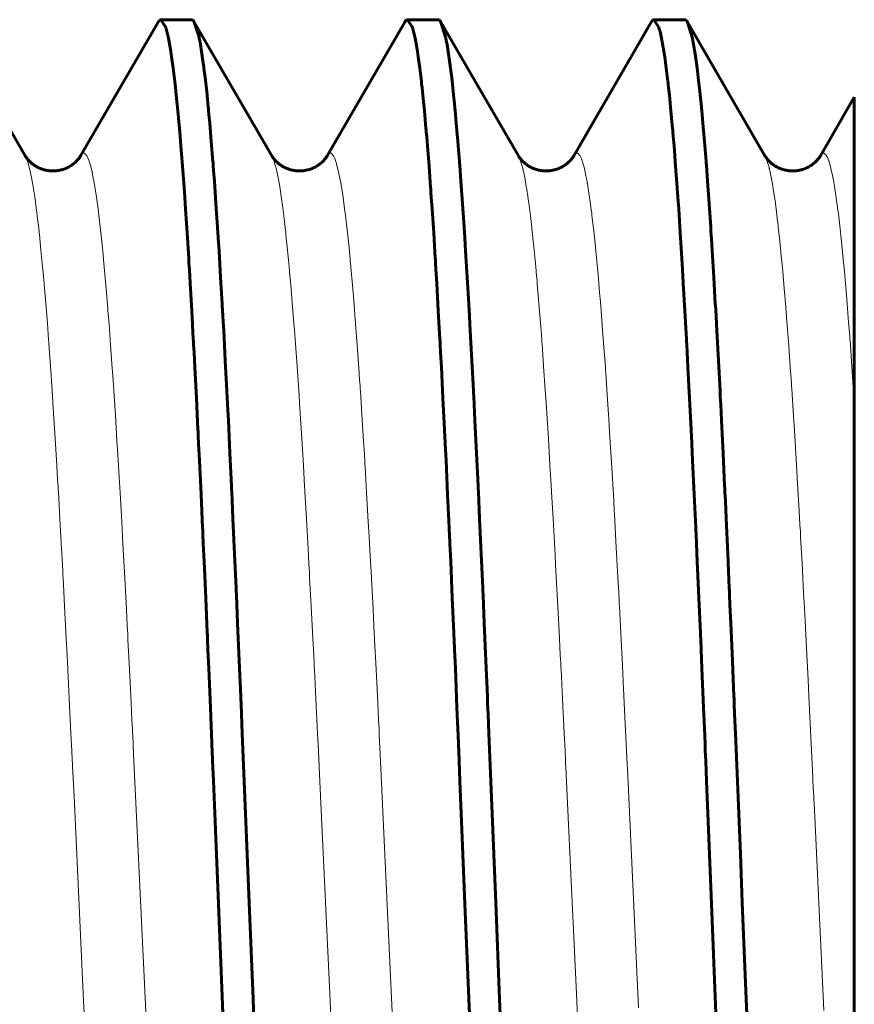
# Model space of a CAD drawing. Header units: millimetres. Extents: x 0 to 297, y 0 to 420.
# Tile 22 of 24: x 262.33 to 264.02, y 193.53 to 195.53. Entities that reach past the tile are written whole.
import ezdxf

# ---------------------------------------------------------------- set-up
doc = ezdxf.new("R2010")
doc.units = ezdxf.units.MM
doc.linetypes.add('K5LT_BASIC', pattern=[0])
doc.linetypes.add('K5LT_THIN', pattern=[0])
doc.layers.add('Системный слой', color=7, linetype='Continuous')

# ---------------------------------------------------------------- blocks, each defined once
blk = doc.blocks.new('U25')
at = {"layer": 'Системный слой', "color": 150, "linetype": 'K5LT_BASIC', "lineweight": 60, "true_color": 0x0080ff}
for p, q in [((262.6074, 195.5251), (262.6092, 195.5277)), ((262.6092, 195.5277), (262.6101, 195.5287)), ((262.6101, 195.5287), (262.6102, 195.5287)), ((262.6102, 195.5287), (262.6103, 195.5288)), ((262.6103, 195.5288), (262.6106, 195.529)), ((262.6106, 195.529), (262.6111, 195.5293)), ((262.6111, 195.5293), (262.6122, 195.5297)), ((262.6122, 195.5297), (262.6128, 195.5298)), ((262.6128, 195.5298), (262.6223, 195.5156)), ((262.6223, 195.5156), (262.6225, 195.515)), ((263.1074, 195.5251), (263.1092, 195.5277)), ((263.1092, 195.5277), (263.1101, 195.5287)), ((263.1101, 195.5287), (263.1102, 195.5287)), ((263.1102, 195.5287), (263.1103, 195.5288)), ((263.1103, 195.5288), (263.1106, 195.529)), ((263.1106, 195.529), (263.1111, 195.5293)), ((263.1111, 195.5293), (263.1122, 195.5297)), ((263.1122, 195.5297), (263.1128, 195.5298)), ((263.1128, 195.5298), (263.1223, 195.5156)), ((263.1223, 195.5156), (263.1225, 195.515)), ((263.6074, 195.5251), (263.6092, 195.5277)), ((263.6092, 195.5277), (263.6101, 195.5287)), ((263.6101, 195.5287), (263.6102, 195.5287)), ((263.6102, 195.5287), (263.6103, 195.5288)), ((263.6103, 195.5288), (263.6106, 195.529)), ((263.6106, 195.529), (263.6111, 195.5293)), ((263.6111, 195.5293), (263.6122, 195.5297)), ((263.6122, 195.5297), (263.6128, 195.5298)), ((263.6128, 195.5298), (263.6223, 195.5156)), ((263.6223, 195.5156), (263.6225, 195.515)), ((262.6225, 195.515), (262.6229, 195.5138)), ((262.6229, 195.5138), (262.6237, 195.5112)), ((262.6237, 195.5112), (262.6252, 195.5056)), ((262.6252, 195.5056), (262.6283, 195.492)), ((263.1225, 195.515), (263.1229, 195.5138)), ((263.1229, 195.5138), (263.1237, 195.5112)), ((263.1237, 195.5112), (263.1252, 195.5056)), ((263.1252, 195.5056), (263.1283, 195.492)), ((263.6225, 195.515), (263.6229, 195.5138)), ((263.6229, 195.5138), (263.6237, 195.5112)), ((263.6237, 195.5112), (263.6252, 195.5056)), ((263.6252, 195.5056), (263.6283, 195.492)), ((262.6283, 195.492), (262.6318, 195.4736)), ((263.1283, 195.492), (263.1318, 195.4736)), ((263.6283, 195.492), (263.6318, 195.4736)), ((262.6318, 195.4736), (262.632, 195.4724)), ((262.632, 195.4724), (262.6324, 195.47)), ((262.6324, 195.47), (262.6331, 195.465)), ((262.6331, 195.465), (262.6347, 195.4545)), ((263.1318, 195.4736), (263.132, 195.4724)), ((263.132, 195.4724), (263.1324, 195.47)), ((263.1324, 195.47), (263.1331, 195.465)), ((263.1331, 195.465), (263.1347, 195.4545)), ((263.6318, 195.4736), (263.632, 195.4724)), ((263.632, 195.4724), (263.6324, 195.47)), ((263.6324, 195.47), (263.6331, 195.465)), ((263.6331, 195.465), (263.6347, 195.4545)), ((262.6347, 195.4545), (262.6379, 195.4312)), ((263.1347, 195.4545), (263.1379, 195.4312)), ((263.6347, 195.4545), (263.6379, 195.4312)), ((262.6379, 195.4312), (262.6412, 195.4045)), ((263.1379, 195.4312), (263.1412, 195.4045)), ((263.6379, 195.4312), (263.6412, 195.4045)), ((262.6412, 195.4045), (262.6414, 195.4028)), ((262.6414, 195.4028), (262.6418, 195.3992)), ((262.6418, 195.3992), (262.6426, 195.392)), ((263.1412, 195.4045), (263.1414, 195.4028)), ((263.1414, 195.4028), (263.1418, 195.3992)), ((263.1418, 195.3992), (263.1426, 195.392)), ((263.6412, 195.4045), (263.6414, 195.4028)), ((263.6414, 195.4028), (263.6418, 195.3992)), ((263.6418, 195.3992), (263.6426, 195.392)), ((262.6426, 195.392), (262.6442, 195.377)), ((262.6442, 195.377), (262.6473, 195.3447)), ((263.1426, 195.392), (263.1442, 195.377)), ((263.1442, 195.377), (263.1473, 195.3447)), ((263.6426, 195.392), (263.6442, 195.377)), ((263.6442, 195.377), (263.6473, 195.3447)), ((262.6473, 195.3447), (262.6506, 195.3093)), ((263.1473, 195.3447), (263.1506, 195.3093)), ((263.6473, 195.3447), (263.6506, 195.3093)), ((262.6506, 195.3093), (262.6508, 195.307)), ((262.6508, 195.307), (262.6512, 195.3024)), ((262.6512, 195.3024), (262.652, 195.293)), ((263.1506, 195.3093), (263.1508, 195.307)), ((263.1508, 195.307), (263.1512, 195.3024)), ((263.1512, 195.3024), (263.152, 195.293)), ((263.6506, 195.3093), (263.6508, 195.307)), ((263.6508, 195.307), (263.6512, 195.3024)), ((263.6512, 195.3024), (263.652, 195.293)), ((262.652, 195.293), (262.6536, 195.2736)), ((263.152, 195.293), (263.1536, 195.2736)), ((263.652, 195.293), (263.6536, 195.2736)), ((262.6536, 195.2736), (262.6568, 195.2329)), ((263.1536, 195.2736), (263.1568, 195.2329)), ((263.6536, 195.2736), (263.6568, 195.2329)), ((262.6568, 195.2329), (262.66, 195.1893)), ((263.1568, 195.2329), (263.16, 195.1893)), ((263.6568, 195.2329), (263.66, 195.1893)), ((262.66, 195.1893), (262.6602, 195.1864)), ((262.6602, 195.1864), (262.6606, 195.1808)), ((262.6606, 195.1808), (262.6614, 195.1693)), ((263.16, 195.1893), (263.1602, 195.1864)), ((263.1602, 195.1864), (263.1606, 195.1808)), ((263.1606, 195.1808), (263.1614, 195.1693)), ((263.66, 195.1893), (263.6602, 195.1864)), ((263.6602, 195.1864), (263.6606, 195.1808)), ((263.6606, 195.1808), (263.6614, 195.1693)), ((262.6614, 195.1693), (262.663, 195.1459)), ((263.1614, 195.1693), (263.163, 195.1459)), ((263.6614, 195.1693), (263.663, 195.1459)), ((262.663, 195.1459), (262.6662, 195.0971)), ((263.163, 195.1459), (263.1662, 195.0971)), ((263.663, 195.1459), (263.6662, 195.0971)), ((262.6662, 195.0971), (262.6694, 195.0461)), ((263.1662, 195.0971), (263.1694, 195.0461)), ((263.6662, 195.0971), (263.6694, 195.0461)), ((262.6694, 195.0461), (262.6696, 195.0428)), ((262.6696, 195.0428), (262.67, 195.0361)), ((262.67, 195.0361), (262.6708, 195.0228)), ((263.1694, 195.0461), (263.1696, 195.0428)), ((263.1696, 195.0428), (263.17, 195.0361)), ((263.17, 195.0361), (263.1708, 195.0228)), ((263.6694, 195.0461), (263.6696, 195.0428)), ((263.6696, 195.0428), (263.67, 195.0361)), ((263.67, 195.0361), (263.6708, 195.0228)), ((262.6708, 195.0228), (262.6724, 194.9956)), ((263.1708, 195.0228), (263.1724, 194.9956)), ((263.6708, 195.0228), (263.6724, 194.9956)), ((262.6724, 194.9956), (262.6756, 194.9394)), ((263.1724, 194.9956), (263.1756, 194.9394)), ((263.6724, 194.9956), (263.6756, 194.9394)), ((262.6756, 194.9394), (262.6788, 194.8817)), ((263.1756, 194.9394), (263.1788, 194.8817)), ((263.6756, 194.9394), (263.6788, 194.8817)), ((262.6788, 194.8817), (262.679, 194.8779)), ((262.679, 194.8779), (262.6794, 194.8704)), ((263.1788, 194.8817), (263.179, 194.8779)), ((263.179, 194.8779), (263.1794, 194.8704)), ((263.6788, 194.8817), (263.679, 194.8779)), ((263.679, 194.8779), (263.6794, 194.8704)), ((262.6794, 194.8704), (262.6802, 194.8553)), ((263.1794, 194.8704), (263.1802, 194.8553)), ((263.6794, 194.8704), (263.6802, 194.8553)), ((262.6802, 194.8553), (262.6818, 194.8247)), ((263.1802, 194.8553), (263.1818, 194.8247)), ((263.6802, 194.8553), (263.6818, 194.8247)), ((262.6818, 194.8247), (262.685, 194.7618)), ((263.1818, 194.8247), (263.185, 194.7618)), ((263.6818, 194.8247), (263.685, 194.7618)), ((262.685, 194.7618), (262.6882, 194.6985)), ((263.185, 194.7618), (263.1882, 194.6985)), ((263.685, 194.7618), (263.6882, 194.6985)), ((262.6882, 194.6985), (262.6884, 194.6943)), ((263.1882, 194.6985), (263.1884, 194.6943)), ((263.6882, 194.6985), (263.6884, 194.6943)), ((262.6884, 194.6943), (262.6888, 194.686)), ((262.6888, 194.686), (262.6896, 194.6693)), ((263.1884, 194.6943), (263.1888, 194.686)), ((263.1888, 194.686), (263.1896, 194.6693)), ((263.6884, 194.6943), (263.6888, 194.686)), ((263.6888, 194.686), (263.6896, 194.6693)), ((262.6896, 194.6693), (262.6912, 194.6356)), ((263.1896, 194.6693), (263.1912, 194.6356)), ((263.6896, 194.6693), (263.6912, 194.6356)), ((262.6912, 194.6356), (262.6945, 194.5667)), ((263.1912, 194.6356), (263.1945, 194.5667)), ((263.6912, 194.6356), (263.6945, 194.5667)), ((262.6945, 194.5667), (262.6976, 194.4989)), ((263.1945, 194.5667), (263.1976, 194.4989)), ((263.6945, 194.5667), (263.6976, 194.4989)), ((262.6976, 194.4989), (262.6978, 194.4944)), ((263.1976, 194.4989), (263.1978, 194.4944)), ((263.6976, 194.4989), (263.6978, 194.4944)), ((262.6978, 194.4944), (262.6982, 194.4854)), ((262.6982, 194.4854), (262.699, 194.4673)), ((263.1978, 194.4944), (263.1982, 194.4854)), ((263.1982, 194.4854), (263.199, 194.4673)), ((263.6978, 194.4944), (263.6982, 194.4854)), ((263.6982, 194.4854), (263.699, 194.4673)), ((262.699, 194.4673), (262.7007, 194.4309)), ((263.199, 194.4673), (263.2007, 194.4309)), ((263.699, 194.4673), (263.7007, 194.4309)), ((262.7007, 194.4309), (262.7039, 194.3568)), ((263.2007, 194.4309), (263.2039, 194.3568)), ((263.7007, 194.4309), (263.7039, 194.3568)), ((262.7039, 194.3568), (262.707, 194.2859)), ((263.2039, 194.3568), (263.207, 194.2859)), ((263.7039, 194.3568), (263.707, 194.2859)), ((262.707, 194.2859), (262.7072, 194.281)), ((262.7072, 194.281), (262.7076, 194.2714)), ((263.207, 194.2859), (263.2072, 194.281)), ((263.2072, 194.281), (263.2076, 194.2714)), ((263.707, 194.2859), (263.7072, 194.281)), ((263.7072, 194.281), (263.7076, 194.2714)), ((262.7076, 194.2714), (262.7084, 194.2521)), ((263.2076, 194.2714), (263.2084, 194.2521)), ((263.7076, 194.2714), (263.7084, 194.2521)), ((262.7084, 194.2521), (262.7101, 194.2133)), ((263.2084, 194.2521), (263.2101, 194.2133)), ((263.7084, 194.2521), (263.7101, 194.2133)), ((262.7101, 194.2133), (262.7134, 194.1347)), ((263.2101, 194.2133), (263.2134, 194.1347)), ((263.7101, 194.2133), (263.7134, 194.1347)), ((262.7134, 194.1347), (262.7164, 194.0622)), ((263.2134, 194.1347), (263.2164, 194.0622)), ((263.7134, 194.1347), (263.7164, 194.0622)), ((262.7164, 194.0622), (262.7166, 194.0571)), ((263.2164, 194.0622), (263.2166, 194.0571)), ((263.7164, 194.0622), (263.7166, 194.0571)), ((262.7166, 194.0571), (262.717, 194.047)), ((262.717, 194.047), (262.7179, 194.0265)), ((263.2166, 194.0571), (263.217, 194.047)), ((263.217, 194.047), (263.2179, 194.0265)), ((263.7166, 194.0571), (263.717, 194.047)), ((263.717, 194.047), (263.7179, 194.0265)), ((262.7179, 194.0265), (262.7195, 193.9856)), ((263.2179, 194.0265), (263.2195, 193.9856)), ((263.7179, 194.0265), (263.7195, 193.9856)), ((262.7195, 193.9856), (262.7229, 193.903)), ((263.2195, 193.9856), (263.2229, 193.903)), ((263.7195, 193.9856), (263.7229, 193.903)), ((262.7229, 193.903), (262.7296, 193.7361)), ((263.2229, 193.903), (263.2296, 193.7361)), ((263.7229, 193.903), (263.7296, 193.7361)), ((262.7296, 193.7361), (262.74, 193.4762)), ((263.2296, 193.7361), (263.24, 193.4762)), ((263.7296, 193.7361), (263.74, 193.4762))]:
    blk.add_line(p, q, dxfattribs=at)
blk = doc.blocks.new('U27')
at = {"layer": 'Системный слой', "color": 150, "linetype": 'K5LT_BASIC', "lineweight": 60, "true_color": 0x0080ff}
for p, q in [((262.6753, 195.5298), (262.6772, 195.5293)), ((262.6772, 195.5293), (262.6781, 195.5286)), ((262.6781, 195.5286), (262.6782, 195.5285)), ((262.6782, 195.5285), (262.6783, 195.5284)), ((262.6783, 195.5284), (262.6786, 195.5282)), ((262.6786, 195.5282), (262.6791, 195.5276)), ((262.6791, 195.5276), (262.6802, 195.5261)), ((262.6802, 195.5261), (262.6808, 195.5251)), ((262.6808, 195.5251), (262.6903, 195.4945)), ((263.1753, 195.5298), (263.1772, 195.5293)), ((263.1772, 195.5293), (263.1781, 195.5286)), ((263.1781, 195.5286), (263.1782, 195.5285)), ((263.1782, 195.5285), (263.1783, 195.5284)), ((263.1783, 195.5284), (263.1786, 195.5282)), ((263.1786, 195.5282), (263.1791, 195.5276)), ((263.1791, 195.5276), (263.1802, 195.5261)), ((263.1802, 195.5261), (263.1808, 195.5251)), ((263.1808, 195.5251), (263.1903, 195.4945)), ((263.6753, 195.5298), (263.6772, 195.5293)), ((263.6772, 195.5293), (263.6781, 195.5286)), ((263.6781, 195.5286), (263.6782, 195.5285)), ((263.6782, 195.5285), (263.6783, 195.5284)), ((263.6783, 195.5284), (263.6786, 195.5282)), ((263.6786, 195.5282), (263.6791, 195.5276)), ((263.6791, 195.5276), (263.6802, 195.5261)), ((263.6802, 195.5261), (263.6808, 195.5251)), ((263.6808, 195.5251), (263.6903, 195.4945)), ((262.6903, 195.4945), (262.6905, 195.4936)), ((262.6905, 195.4936), (262.6909, 195.4917)), ((262.6909, 195.4917), (262.6917, 195.4878)), ((262.6917, 195.4878), (262.6932, 195.4795)), ((262.6932, 195.4795), (262.6963, 195.4607)), ((263.1903, 195.4945), (263.1905, 195.4936)), ((263.1905, 195.4936), (263.1909, 195.4917)), ((263.1909, 195.4917), (263.1917, 195.4878)), ((263.1917, 195.4878), (263.1932, 195.4795)), ((263.1932, 195.4795), (263.1963, 195.4607)), ((263.6903, 195.4945), (263.6905, 195.4936)), ((263.6905, 195.4936), (263.6909, 195.4917)), ((263.6909, 195.4917), (263.6917, 195.4878)), ((263.6917, 195.4878), (263.6932, 195.4795)), ((263.6932, 195.4795), (263.6963, 195.4607)), ((262.6963, 195.4607), (262.6997, 195.4366)), ((263.1963, 195.4607), (263.1997, 195.4366)), ((263.6963, 195.4607), (263.6997, 195.4366)), ((262.6997, 195.4366), (262.6999, 195.4351)), ((263.1997, 195.4366), (263.1999, 195.4351)), ((263.6997, 195.4366), (263.6999, 195.4351)), ((262.6999, 195.4351), (262.7003, 195.432)), ((262.7003, 195.432), (262.7011, 195.4258)), ((262.7011, 195.4258), (262.7027, 195.4126)), ((263.1999, 195.4351), (263.2003, 195.432)), ((263.2003, 195.432), (263.2011, 195.4258)), ((263.2011, 195.4258), (263.2027, 195.4126)), ((263.6999, 195.4351), (263.7003, 195.432)), ((263.7003, 195.432), (263.7011, 195.4258)), ((263.7011, 195.4258), (263.7027, 195.4126)), ((262.7027, 195.4126), (262.7059, 195.384)), ((263.2027, 195.4126), (263.2059, 195.384)), ((263.7027, 195.4126), (263.7059, 195.384)), ((262.7059, 195.384), (262.7091, 195.3522)), ((263.2059, 195.384), (263.2091, 195.3522)), ((263.7059, 195.384), (263.7091, 195.3522)), ((262.7091, 195.3522), (262.7093, 195.3501)), ((262.7093, 195.3501), (262.7097, 195.3459)), ((262.7097, 195.3459), (262.7105, 195.3374)), ((262.7105, 195.3374), (262.7121, 195.3199)), ((263.2091, 195.3522), (263.2093, 195.3501)), ((263.2093, 195.3501), (263.2097, 195.3459)), ((263.2097, 195.3459), (263.2105, 195.3374)), ((263.2105, 195.3374), (263.2121, 195.3199)), ((263.7091, 195.3522), (263.7093, 195.3501)), ((263.7093, 195.3501), (263.7097, 195.3459)), ((263.7097, 195.3459), (263.7105, 195.3374)), ((263.7105, 195.3374), (263.7121, 195.3199)), ((262.7121, 195.3199), (262.7153, 195.2826)), ((263.2121, 195.3199), (263.2153, 195.2826)), ((263.7121, 195.3199), (263.7153, 195.2826)), ((262.7153, 195.2826), (262.7185, 195.2423)), ((263.2153, 195.2826), (263.2185, 195.2423)), ((263.7153, 195.2826), (263.7185, 195.2423)), ((262.7185, 195.2423), (262.7187, 195.2397)), ((262.7187, 195.2397), (262.7191, 195.2345)), ((263.2185, 195.2423), (263.2187, 195.2397)), ((263.2187, 195.2397), (263.2191, 195.2345)), ((263.7185, 195.2423), (263.7187, 195.2397)), ((263.7187, 195.2397), (263.7191, 195.2345)), ((262.7191, 195.2345), (262.7199, 195.2239)), ((262.7199, 195.2239), (262.7215, 195.2021)), ((263.2191, 195.2345), (263.2199, 195.2239)), ((263.2199, 195.2239), (263.2215, 195.2021)), ((263.7191, 195.2345), (263.7199, 195.2239)), ((263.7199, 195.2239), (263.7215, 195.2021)), ((262.7215, 195.2021), (262.7247, 195.1566)), ((263.2215, 195.2021), (263.2247, 195.1566)), ((263.7215, 195.2021), (263.7247, 195.1566)), ((262.7247, 195.1566), (262.7279, 195.1086)), ((263.2247, 195.1566), (263.2279, 195.1086)), ((263.7247, 195.1566), (263.7279, 195.1086)), ((262.7279, 195.1086), (262.7281, 195.1055)), ((262.7281, 195.1055), (262.7285, 195.0992)), ((262.7285, 195.0992), (262.7293, 195.0867)), ((263.2279, 195.1086), (263.2281, 195.1055)), ((263.2281, 195.1055), (263.2285, 195.0992)), ((263.2285, 195.0992), (263.2293, 195.0867)), ((263.7279, 195.1086), (263.7281, 195.1055)), ((263.7281, 195.1055), (263.7285, 195.0992)), ((263.7285, 195.0992), (263.7293, 195.0867)), ((262.7293, 195.0867), (262.731, 195.061)), ((263.2293, 195.0867), (263.231, 195.061)), ((263.7293, 195.0867), (263.731, 195.061)), ((262.731, 195.061), (262.7342, 195.0078)), ((263.231, 195.061), (263.2342, 195.0078)), ((263.731, 195.061), (263.7342, 195.0078)), ((262.7342, 195.0078), (262.7373, 194.9528)), ((263.2342, 195.0078), (263.2373, 194.9528)), ((263.7342, 195.0078), (263.7373, 194.9528)), ((262.7373, 194.9528), (262.7376, 194.9492)), ((262.7376, 194.9492), (262.738, 194.9421)), ((262.738, 194.9421), (262.7388, 194.9277)), ((263.2373, 194.9528), (263.2376, 194.9492)), ((263.2376, 194.9492), (263.238, 194.9421)), ((263.238, 194.9421), (263.2388, 194.9277)), ((263.7373, 194.9528), (263.7376, 194.9492)), ((263.7376, 194.9492), (263.738, 194.9421)), ((263.738, 194.9421), (263.7388, 194.9277)), ((262.7388, 194.9277), (262.7404, 194.8984)), ((263.2388, 194.9277), (263.2404, 194.8984)), ((263.7388, 194.9277), (263.7404, 194.8984)), ((262.7404, 194.8984), (262.7436, 194.8383)), ((263.2404, 194.8984), (263.2436, 194.8383)), ((263.7404, 194.8984), (263.7436, 194.8383)), ((262.7436, 194.8383), (262.7468, 194.7771)), ((263.2436, 194.8383), (263.2468, 194.7771)), ((263.7436, 194.8383), (263.7468, 194.7771)), ((262.7468, 194.7771), (262.747, 194.7732)), ((263.2468, 194.7771), (263.247, 194.7732)), ((263.7468, 194.7771), (263.747, 194.7732)), ((262.747, 194.7732), (262.7474, 194.7652)), ((262.7474, 194.7652), (262.7482, 194.7491)), ((263.247, 194.7732), (263.2474, 194.7652)), ((263.2474, 194.7652), (263.2482, 194.7491)), ((263.747, 194.7732), (263.7474, 194.7652)), ((263.7474, 194.7652), (263.7482, 194.7491)), ((262.7482, 194.7491), (262.7498, 194.7166)), ((263.2482, 194.7491), (263.2498, 194.7166)), ((263.7482, 194.7491), (263.7498, 194.7166)), ((262.7498, 194.7166), (262.753, 194.6502)), ((263.2498, 194.7166), (263.253, 194.6502)), ((263.7498, 194.7166), (263.753, 194.6502)), ((262.753, 194.6502), (262.7562, 194.5841)), ((263.253, 194.6502), (263.2562, 194.5841)), ((263.753, 194.6502), (263.7562, 194.5841)), ((262.7562, 194.5841), (262.7564, 194.5797)), ((262.7564, 194.5797), (262.7568, 194.571)), ((263.2562, 194.5841), (263.2564, 194.5797)), ((263.2564, 194.5797), (263.2568, 194.571)), ((263.7562, 194.5841), (263.7564, 194.5797)), ((263.7564, 194.5797), (263.7568, 194.571)), ((262.7568, 194.571), (262.7576, 194.5535)), ((263.2568, 194.571), (263.2576, 194.5535)), ((263.7568, 194.571), (263.7576, 194.5535)), ((262.7576, 194.5535), (262.7592, 194.5181)), ((263.2576, 194.5535), (263.2592, 194.5181)), ((263.7576, 194.5535), (263.7592, 194.5181)), ((262.7592, 194.5181), (262.7625, 194.4461)), ((263.2592, 194.5181), (263.2625, 194.4461)), ((263.7592, 194.5181), (263.7625, 194.4461)), ((262.7625, 194.4461), (262.7656, 194.3763)), ((263.2625, 194.4461), (263.2656, 194.3763)), ((263.7625, 194.4461), (263.7656, 194.3763)), ((262.7656, 194.3763), (262.7658, 194.3717)), ((262.7658, 194.3717), (262.7662, 194.3623)), ((262.7662, 194.3623), (262.767, 194.3435)), ((263.2656, 194.3763), (263.2658, 194.3717)), ((263.2658, 194.3717), (263.2662, 194.3623)), ((263.2662, 194.3623), (263.267, 194.3435)), ((263.7656, 194.3763), (263.7658, 194.3717)), ((263.7658, 194.3717), (263.7662, 194.3623)), ((263.7662, 194.3623), (263.767, 194.3435)), ((262.767, 194.3435), (262.7686, 194.3056)), ((263.267, 194.3435), (263.2686, 194.3056)), ((263.767, 194.3435), (263.7686, 194.3056)), ((262.7686, 194.3056), (262.7719, 194.2288)), ((263.2686, 194.3056), (263.2719, 194.2288)), ((263.7686, 194.3056), (263.7719, 194.2288)), ((262.7719, 194.2288), (262.775, 194.1567)), ((263.2719, 194.2288), (263.275, 194.1567)), ((263.7719, 194.2288), (263.775, 194.1567)), ((262.775, 194.1567), (262.7752, 194.1518)), ((262.7752, 194.1518), (262.7756, 194.1418)), ((262.7756, 194.1418), (262.7764, 194.1219)), ((263.275, 194.1567), (263.2752, 194.1518)), ((263.2752, 194.1518), (263.2756, 194.1418)), ((263.2756, 194.1418), (263.2764, 194.1219)), ((263.775, 194.1567), (263.7752, 194.1518)), ((263.7752, 194.1518), (263.7756, 194.1418)), ((263.7756, 194.1418), (263.7764, 194.1219)), ((262.7764, 194.1219), (262.7781, 194.0818)), ((263.2764, 194.1219), (263.2781, 194.0818)), ((263.7764, 194.1219), (263.7781, 194.0818)), ((262.7781, 194.0818), (262.7814, 194.0009)), ((263.2781, 194.0818), (263.2814, 194.0009)), ((263.7781, 194.0818), (263.7814, 194.0009)), ((262.7814, 194.0009), (262.7881, 193.8367)), ((263.2814, 194.0009), (263.2881, 193.8367)), ((263.7814, 194.0009), (263.7881, 193.8367)), ((262.7881, 193.8367), (262.792, 193.739)), ((263.2881, 193.8367), (263.292, 193.739)), ((263.7881, 193.8367), (263.792, 193.739)), ((262.792, 193.739), (262.7998, 193.5424)), ((263.292, 193.739), (263.2998, 193.5424)), ((263.792, 193.739), (263.7998, 193.5424)), ((262.7998, 193.5424), (262.8155, 193.1508)), ((263.2998, 193.5424), (263.3155, 193.1508)), ((263.7998, 193.5424), (263.8155, 193.1508))]:
    blk.add_line(p, q, dxfattribs=at)
blk = doc.blocks.new('U32')
at = {"layer": 'Системный слой', "color": 7, "linetype": 'K5LT_THIN', "lineweight": 18}
for p, q in [((262.4534, 195.2578), (262.4503, 195.2537)), ((262.4567, 195.2592), (262.4534, 195.2578)), ((262.4583, 195.2588), (262.4567, 195.2592)), ((262.4592, 195.2583), (262.4583, 195.2588)), ((262.4596, 195.258), (262.4592, 195.2583)), ((262.4598, 195.2578), (262.4596, 195.258)), ((262.4631, 195.2535), (262.4598, 195.2578)), ((262.9534, 195.2578), (262.9503, 195.2537)), ((262.9567, 195.2592), (262.9534, 195.2578)), ((262.9583, 195.2588), (262.9567, 195.2592)), ((262.9592, 195.2583), (262.9583, 195.2588)), ((262.9596, 195.258), (262.9592, 195.2583)), ((262.9598, 195.2578), (262.9596, 195.258)), ((262.9631, 195.2535), (262.9598, 195.2578)), ((263.4533, 195.2577), (263.4503, 195.2537)), ((263.4565, 195.2592), (263.4533, 195.2577)), ((263.458, 195.2589), (263.4565, 195.2592)), ((263.4588, 195.2585), (263.458, 195.2589)), ((263.4592, 195.2582), (263.4588, 195.2585)), ((263.4594, 195.2581), (263.4592, 195.2582)), ((263.4626, 195.2543), (263.4594, 195.2581)), ((263.9531, 195.2575), (263.9503, 195.2537)), ((263.956, 195.2591), (263.9531, 195.2575)), ((263.9575, 195.2591), (263.956, 195.2591)), ((263.9582, 195.2588), (263.9575, 195.2591)), ((263.9586, 195.2586), (263.9582, 195.2588)), ((263.9588, 195.2585), (263.9586, 195.2586)), ((263.9617, 195.2557), (263.9588, 195.2585)), ((262.4663, 195.2463), (262.4631, 195.2535)), ((262.468, 195.2416), (262.4663, 195.2463)), ((262.4688, 195.2389), (262.468, 195.2416)), ((262.4692, 195.2376), (262.4688, 195.2389)), ((262.4694, 195.2369), (262.4692, 195.2376)), ((262.4727, 195.224), (262.4694, 195.2369)), ((262.9663, 195.2463), (262.9631, 195.2535)), ((262.968, 195.2416), (262.9663, 195.2463)), ((262.9688, 195.2389), (262.968, 195.2416)), ((262.9692, 195.2376), (262.9688, 195.2389)), ((262.9694, 195.2369), (262.9692, 195.2376)), ((262.9727, 195.224), (262.9694, 195.2369)), ((263.4657, 195.2478), (263.4626, 195.2543)), ((263.4673, 195.2435), (263.4657, 195.2478)), ((263.4681, 195.2412), (263.4673, 195.2435)), ((263.4685, 195.2399), (263.4681, 195.2412)), ((263.4687, 195.2393), (263.4685, 195.2399)), ((263.4718, 195.2276), (263.4687, 195.2393)), ((263.9646, 195.2504), (263.9617, 195.2557)), ((263.9661, 195.2469), (263.9646, 195.2504)), ((263.9668, 195.2449), (263.9661, 195.2469)), ((263.9672, 195.2439), (263.9668, 195.2449)), ((263.9674, 195.2433), (263.9672, 195.2439)), ((263.9703, 195.2337), (263.9674, 195.2433)), ((262.4759, 195.2083), (262.4727, 195.224)), ((262.9759, 195.2083), (262.9727, 195.224)), ((263.475, 195.2132), (263.4718, 195.2276)), ((263.9732, 195.2216), (263.9703, 195.2337)), ((263.9747, 195.2146), (263.9732, 195.2216)), ((262.4776, 195.1994), (262.4759, 195.2083)), ((262.4784, 195.1947), (262.4776, 195.1994)), ((262.9776, 195.1994), (262.9759, 195.2083)), ((262.9784, 195.1947), (262.9776, 195.1994)), ((263.4766, 195.205), (263.475, 195.2132)), ((263.4774, 195.2007), (263.4766, 195.205)), ((263.4777, 195.1984), (263.4774, 195.2007)), ((263.4779, 195.1973), (263.4777, 195.1984)), ((263.4811, 195.178), (263.4779, 195.1973)), ((263.9754, 195.211), (263.9747, 195.2146)), ((263.9758, 195.2091), (263.9754, 195.211)), ((263.976, 195.2081), (263.9758, 195.2091)), ((263.9789, 195.1919), (263.976, 195.2081)), ((262.4788, 195.1923), (262.4784, 195.1947)), ((262.479, 195.191), (262.4788, 195.1923)), ((262.4823, 195.1699), (262.479, 195.191)), ((262.9788, 195.1923), (262.9784, 195.1947)), ((262.979, 195.191), (262.9788, 195.1923)), ((262.9823, 195.1699), (262.979, 195.191)), ((263.4842, 195.1559), (263.4811, 195.178)), ((263.9818, 195.173), (263.9789, 195.1919)), ((262.4856, 195.1459), (262.4823, 195.1699)), ((262.9856, 195.1459), (262.9823, 195.1699)), ((263.9833, 195.1627), (263.9818, 195.173)), ((263.984, 195.1574), (263.9833, 195.1627)), ((263.9844, 195.1547), (263.984, 195.1574)), ((262.4872, 195.1329), (262.4856, 195.1459)), ((262.9872, 195.1329), (262.9856, 195.1459)), ((263.4858, 195.1439), (263.4842, 195.1559)), ((263.4866, 195.1376), (263.4858, 195.1439)), ((263.487, 195.1344), (263.4866, 195.1376)), ((263.9846, 195.1533), (263.9844, 195.1547)), ((263.9875, 195.1307), (263.9846, 195.1533)), ((262.488, 195.1262), (262.4872, 195.1329)), ((262.4884, 195.1227), (262.488, 195.1262)), ((262.4886, 195.121), (262.4884, 195.1227)), ((262.4919, 195.092), (262.4886, 195.121)), ((262.988, 195.1262), (262.9872, 195.1329)), ((262.9884, 195.1227), (262.988, 195.1262)), ((262.9886, 195.121), (262.9884, 195.1227)), ((262.9919, 195.092), (262.9886, 195.121)), ((263.4872, 195.1328), (263.487, 195.1344)), ((263.4903, 195.1062), (263.4872, 195.1328)), ((263.9904, 195.1053), (263.9875, 195.1307)), ((263.4935, 195.0766), (263.4903, 195.1062)), ((263.9919, 195.0918), (263.9904, 195.1053)), ((262.4952, 195.06), (262.4919, 195.092)), ((262.9952, 195.06), (262.9919, 195.092)), ((263.4951, 195.0609), (263.4935, 195.0766)), ((263.9926, 195.0848), (263.9919, 195.0918)), ((263.993, 195.0813), (263.9926, 195.0848)), ((263.9932, 195.0795), (263.993, 195.0813)), ((263.9961, 195.0509), (263.9932, 195.0795)), ((262.4968, 195.0431), (262.4952, 195.06)), ((262.9968, 195.0431), (262.9952, 195.06)), ((263.4959, 195.0528), (263.4951, 195.0609)), ((262.4976, 195.0344), (262.4968, 195.0431)), ((262.9976, 195.0344), (262.9968, 195.0431)), ((263.4963, 195.0487), (263.4959, 195.0528)), ((263.4965, 195.0466), (263.4963, 195.0487)), ((263.4996, 195.0131), (263.4965, 195.0466)), ((263.999, 195.0192), (263.9961, 195.0509)), ((262.498, 195.0299), (262.4976, 195.0344)), ((262.4982, 195.0277), (262.498, 195.0299)), ((262.5015, 194.9914), (262.4982, 195.0277)), ((262.998, 195.0299), (262.9976, 195.0344)), ((262.9982, 195.0277), (262.998, 195.0299)), ((263.0015, 194.9914), (262.9982, 195.0277)), ((264.0005, 195.0026), (263.999, 195.0192)), ((263.5027, 194.9764), (263.4996, 195.0131)), ((264.0012, 194.9941), (264.0005, 195.0026)), ((262.5048, 194.9519), (262.5015, 194.9914)), ((263.0048, 194.9519), (263.0015, 194.9914)), ((263.5043, 194.9572), (263.5027, 194.9764)), ((264.0016, 194.9898), (264.0012, 194.9941)), ((264.0018, 194.9876), (264.0016, 194.9898)), ((264.0046, 194.9535), (264.0018, 194.9876)), ((263.5051, 194.9474), (263.5043, 194.9572)), ((262.5064, 194.9312), (262.5048, 194.9519)), ((263.0064, 194.9312), (263.0048, 194.9519)), ((263.5055, 194.9425), (263.5051, 194.9474)), ((263.5057, 194.94), (263.5055, 194.9425)), ((263.5088, 194.9001), (263.5057, 194.94)), ((264.0076, 194.9158), (264.0046, 194.9535)), ((262.5072, 194.9206), (262.5064, 194.9312)), ((262.5076, 194.9153), (262.5072, 194.9206)), ((263.0072, 194.9206), (263.0064, 194.9312)), ((263.0076, 194.9153), (263.0072, 194.9206)), ((262.5079, 194.9126), (262.5076, 194.9153)), ((262.5111, 194.8696), (262.5079, 194.9126)), ((263.0079, 194.9126), (263.0076, 194.9153)), ((263.0111, 194.8696), (263.0079, 194.9126)), ((263.512, 194.8568), (263.5088, 194.9001)), ((264.0091, 194.8962), (264.0076, 194.9158)), ((264.0098, 194.8863), (264.0091, 194.8962)), ((264.0102, 194.8813), (264.0098, 194.8863)), ((264.0104, 194.8787), (264.0102, 194.8813)), ((264.0191, 194.7527), (264.0104, 194.8787)), ((262.5144, 194.823), (262.5111, 194.8696)), ((263.0144, 194.823), (263.0111, 194.8696)), ((263.5136, 194.8343), (263.512, 194.8568)), ((262.516, 194.7989), (262.5144, 194.823)), ((263.016, 194.7989), (263.0144, 194.823)), ((263.5144, 194.8229), (263.5136, 194.8343)), ((263.5148, 194.8171), (263.5144, 194.8229)), ((263.515, 194.8142), (263.5148, 194.8171)), ((262.5168, 194.7867), (262.516, 194.7989)), ((263.0168, 194.7867), (263.016, 194.7989)), ((263.518, 194.7688), (263.515, 194.8142)), ((262.5173, 194.7805), (262.5168, 194.7867)), ((262.5175, 194.7774), (262.5173, 194.7805)), ((262.5207, 194.7285), (262.5175, 194.7774)), ((263.0173, 194.7805), (263.0168, 194.7867)), ((263.0175, 194.7774), (263.0173, 194.7805)), ((263.0207, 194.7285), (263.0175, 194.7774)), ((263.5212, 194.7193), (263.518, 194.7688)), ((262.524, 194.6755), (262.5207, 194.7285)), ((263.024, 194.6755), (263.0207, 194.7285)), ((263.5228, 194.6938), (263.5212, 194.7193)), ((263.5236, 194.6809), (263.5228, 194.6938)), ((263.524, 194.6744), (263.5236, 194.6809)), ((262.5256, 194.6482), (262.524, 194.6755)), ((263.0256, 194.6482), (263.024, 194.6755)), ((263.5242, 194.6711), (263.524, 194.6744)), ((263.5273, 194.621), (263.5242, 194.6711)), ((262.5265, 194.6344), (262.5256, 194.6482)), ((263.0265, 194.6344), (263.0256, 194.6482)), ((262.5269, 194.6274), (262.5265, 194.6344)), ((262.5271, 194.6239), (262.5269, 194.6274)), ((262.5302, 194.5702), (262.5271, 194.6239)), ((263.0269, 194.6274), (263.0265, 194.6344)), ((263.0271, 194.6239), (263.0269, 194.6274)), ((263.0302, 194.5702), (263.0271, 194.6239)), ((263.5305, 194.5658), (263.5273, 194.621)), ((262.5336, 194.5113), (262.5302, 194.5702)), ((263.0336, 194.5113), (263.0302, 194.5702)), ((263.5321, 194.5376), (263.5305, 194.5658)), ((263.5329, 194.5233), (263.5321, 194.5376)), ((263.5333, 194.5161), (263.5329, 194.5233)), ((262.5352, 194.4812), (262.5336, 194.5113)), ((263.0352, 194.4812), (263.0336, 194.5113)), ((263.5335, 194.5125), (263.5333, 194.5161)), ((263.5365, 194.4588), (263.5335, 194.5125)), ((262.5361, 194.466), (262.5352, 194.4812)), ((263.0361, 194.466), (263.0352, 194.4812)), ((262.5365, 194.4584), (262.5361, 194.466)), ((262.5367, 194.4545), (262.5365, 194.4584)), ((263.0365, 194.4584), (263.0361, 194.466)), ((263.0367, 194.4545), (263.0365, 194.4584)), ((263.5397, 194.3985), (263.5365, 194.4588)), ((262.5398, 194.3973), (262.5367, 194.4545)), ((263.0398, 194.3973), (263.0367, 194.4545)), ((262.5432, 194.3331), (262.5398, 194.3973)), ((263.0432, 194.3331), (263.0398, 194.3973)), ((263.5413, 194.3678), (263.5397, 194.3985)), ((263.5421, 194.3524), (263.5413, 194.3678)), ((263.5426, 194.3446), (263.5421, 194.3524)), ((263.5428, 194.3407), (263.5426, 194.3446)), ((263.5457, 194.2846), (263.5428, 194.3407)), ((262.5448, 194.3005), (262.5432, 194.3331)), ((263.0448, 194.3005), (263.0432, 194.3331)), ((262.5457, 194.284), (262.5448, 194.3005)), ((263.0457, 194.284), (263.0448, 194.3005)), ((262.5461, 194.2758), (262.5457, 194.284)), ((263.0461, 194.2758), (263.0457, 194.284)), ((263.5489, 194.2198), (263.5457, 194.2846)), ((262.5463, 194.2717), (262.5461, 194.2758)), ((262.5493, 194.2125), (262.5463, 194.2717)), ((263.0463, 194.2717), (263.0461, 194.2758)), ((263.0493, 194.2125), (263.0463, 194.2717)), ((263.5506, 194.1869), (263.5489, 194.2198)), ((262.5527, 194.1436), (262.5493, 194.2125)), ((263.0527, 194.1436), (263.0493, 194.2125)), ((263.5514, 194.1704), (263.5506, 194.1869)), ((263.5518, 194.1621), (263.5514, 194.1704)), ((263.552, 194.1579), (263.5518, 194.1621)), ((263.5548, 194.1015), (263.552, 194.1579)), ((262.5544, 194.1087), (262.5527, 194.1436)), ((263.0544, 194.1087), (263.0527, 194.1436)), ((262.5553, 194.0912), (262.5544, 194.1087)), ((263.0553, 194.0912), (263.0544, 194.1087)), ((263.5581, 194.0323), (263.5548, 194.1015)), ((262.5557, 194.0824), (262.5553, 194.0912)), ((262.5559, 194.078), (262.5557, 194.0824)), ((262.5578, 194.0398), (262.5559, 194.078)), ((263.0557, 194.0824), (263.0553, 194.0912)), ((263.0559, 194.078), (263.0557, 194.0824)), ((263.0578, 194.0398), (263.0559, 194.078)), ((262.5796, 193.5741), (262.5578, 194.0398)), ((263.0796, 193.5741), (263.0578, 194.0398)), ((263.5598, 193.9974), (263.5581, 194.0323)), ((263.5606, 193.9799), (263.5598, 193.9974)), ((263.5611, 193.9711), (263.5606, 193.9799)), ((263.5613, 193.9667), (263.5611, 193.9711)), ((263.5818, 193.5254), (263.5613, 193.9667)), ((262.5904, 193.3378), (262.5796, 193.5741)), ((263.0904, 193.3378), (263.0796, 193.5741))]:
    blk.add_line(p, q, dxfattribs=at)
blk = doc.blocks.new('U33')
at = {"layer": 'Системный слой', "color": 7, "linetype": 'K5LT_THIN', "lineweight": 18}
for p, q in [((262.3411, 195.2469), (262.3379, 195.2537)), ((262.3444, 195.2369), (262.3411, 195.2469)), ((262.346, 195.2309), (262.3444, 195.2369)), ((262.8411, 195.2469), (262.8379, 195.2537)), ((262.8444, 195.2369), (262.8411, 195.2469)), ((262.846, 195.2309), (262.8444, 195.2369)), ((263.3411, 195.2469), (263.3379, 195.2537)), ((263.3444, 195.2369), (263.3411, 195.2469)), ((263.346, 195.2309), (263.3444, 195.2369)), ((263.8409, 195.2474), (263.8379, 195.2537)), ((263.844, 195.2383), (263.8409, 195.2474)), ((263.8455, 195.2327), (263.844, 195.2383)), ((262.3468, 195.2276), (262.346, 195.2309)), ((262.3472, 195.2259), (262.3468, 195.2276)), ((262.3474, 195.225), (262.3472, 195.2259)), ((262.3507, 195.2095), (262.3474, 195.225)), ((262.8468, 195.2276), (262.846, 195.2309)), ((262.8472, 195.2259), (262.8468, 195.2276)), ((262.8474, 195.225), (262.8472, 195.2259)), ((262.8507, 195.2095), (262.8474, 195.225)), ((263.3468, 195.2276), (263.346, 195.2309)), ((263.3472, 195.2259), (263.3468, 195.2276)), ((263.3474, 195.225), (263.3472, 195.2259)), ((263.3507, 195.2095), (263.3474, 195.225)), ((263.8463, 195.2297), (263.8455, 195.2327)), ((263.8467, 195.2281), (263.8463, 195.2297)), ((263.8469, 195.2273), (263.8467, 195.2281)), ((263.8499, 195.2134), (263.8469, 195.2273)), ((262.354, 195.1912), (262.3507, 195.2095)), ((262.854, 195.1912), (262.8507, 195.2095)), ((263.354, 195.1912), (263.3507, 195.2095)), ((263.853, 195.1968), (263.8499, 195.2134)), ((263.8546, 195.1875), (263.853, 195.1968)), ((262.3556, 195.181), (262.354, 195.1912)), ((262.3564, 195.1756), (262.3556, 195.181)), ((262.8556, 195.181), (262.854, 195.1912)), ((262.8564, 195.1756), (262.8556, 195.181)), ((263.3556, 195.181), (263.354, 195.1912)), ((263.3564, 195.1756), (263.3556, 195.181)), ((263.8554, 195.1826), (263.8546, 195.1875)), ((263.8557, 195.1801), (263.8554, 195.1826)), ((263.8559, 195.1788), (263.8557, 195.1801)), ((263.859, 195.1577), (263.8559, 195.1788)), ((262.3568, 195.1728), (262.3564, 195.1756)), ((262.3571, 195.1714), (262.3568, 195.1728)), ((262.3603, 195.1478), (262.3571, 195.1714)), ((262.8568, 195.1728), (262.8564, 195.1756)), ((262.8571, 195.1714), (262.8568, 195.1728)), ((262.8603, 195.1478), (262.8571, 195.1714)), ((263.3568, 195.1728), (263.3564, 195.1756)), ((263.3571, 195.1714), (263.3568, 195.1728)), ((263.3603, 195.1478), (263.3571, 195.1714)), ((263.8621, 195.1337), (263.859, 195.1577)), ((262.3636, 195.1213), (262.3603, 195.1478)), ((262.8636, 195.1213), (262.8603, 195.1478)), ((263.3636, 195.1213), (263.3603, 195.1478)), ((262.3652, 195.107), (262.3636, 195.1213)), ((262.8652, 195.107), (262.8636, 195.1213)), ((263.3652, 195.107), (263.3636, 195.1213)), ((263.8636, 195.1208), (263.8621, 195.1337)), ((263.8644, 195.1141), (263.8636, 195.1208)), ((262.3661, 195.0996), (262.3652, 195.107)), ((262.3665, 195.0958), (262.3661, 195.0996)), ((262.8661, 195.0996), (262.8652, 195.107)), ((262.8665, 195.0958), (262.8661, 195.0996)), ((263.3661, 195.0996), (263.3652, 195.107)), ((263.3665, 195.0958), (263.3661, 195.0996)), ((263.8648, 195.1107), (263.8644, 195.1141)), ((263.865, 195.109), (263.8648, 195.1107)), ((263.868, 195.081), (263.865, 195.109)), ((262.3667, 195.0939), (262.3665, 195.0958)), ((262.3699, 195.0625), (262.3667, 195.0939)), ((262.8667, 195.0939), (262.8665, 195.0958)), ((262.8699, 195.0625), (262.8667, 195.0939)), ((263.3667, 195.0939), (263.3665, 195.0958)), ((263.3699, 195.0625), (263.3667, 195.0939)), ((263.8711, 195.0499), (263.868, 195.081)), ((262.3732, 195.0281), (262.3699, 195.0625)), ((262.8732, 195.0281), (262.8699, 195.0625)), ((263.3732, 195.0281), (263.3699, 195.0625)), ((263.8727, 195.0335), (263.8711, 195.0499)), ((262.3748, 195.01), (262.3732, 195.0281)), ((262.8748, 195.01), (262.8732, 195.0281)), ((263.3748, 195.01), (263.3732, 195.0281)), ((263.8735, 195.0251), (263.8727, 195.0335)), ((263.8739, 195.0209), (263.8735, 195.0251)), ((263.8741, 195.0187), (263.8739, 195.0209)), ((263.8771, 194.9843), (263.8741, 195.0187)), ((262.3757, 195.0007), (262.3748, 195.01)), ((262.3761, 194.996), (262.3757, 195.0007)), ((262.8757, 195.0007), (262.8748, 195.01)), ((262.8761, 194.996), (262.8757, 195.0007)), ((263.3757, 195.0007), (263.3748, 195.01)), ((263.3761, 194.996), (263.3757, 195.0007)), ((262.3763, 194.9936), (262.3761, 194.996)), ((262.3795, 194.955), (262.3763, 194.9936)), ((262.8763, 194.9936), (262.8761, 194.996)), ((262.8795, 194.955), (262.8763, 194.9936)), ((263.3763, 194.9936), (263.3761, 194.996)), ((263.3795, 194.955), (263.3763, 194.9936)), ((263.8802, 194.9465), (263.8771, 194.9843)), ((262.3828, 194.9132), (262.3795, 194.955)), ((262.8828, 194.9132), (262.8795, 194.955)), ((263.3828, 194.9132), (263.3795, 194.955)), ((263.8818, 194.9268), (263.8802, 194.9465)), ((263.8825, 194.9168), (263.8818, 194.9268)), ((263.8829, 194.9117), (263.8825, 194.9168)), ((262.3845, 194.8915), (262.3828, 194.9132)), ((262.8845, 194.8915), (262.8828, 194.9132)), ((263.3845, 194.8915), (263.3828, 194.9132)), ((263.8831, 194.9092), (263.8829, 194.9117)), ((263.8861, 194.8689), (263.8831, 194.9092)), ((262.3853, 194.8803), (262.3845, 194.8915)), ((262.3857, 194.8747), (262.3853, 194.8803)), ((262.8853, 194.8803), (262.8845, 194.8915)), ((262.8857, 194.8747), (262.8853, 194.8803)), ((263.3853, 194.8803), (263.3845, 194.8915)), ((263.3857, 194.8747), (263.3853, 194.8803)), ((262.3859, 194.8719), (262.3857, 194.8747)), ((262.3891, 194.8269), (262.3859, 194.8719)), ((262.8859, 194.8719), (262.8857, 194.8747)), ((262.8891, 194.8269), (262.8859, 194.8719)), ((263.3859, 194.8719), (263.3857, 194.8747)), ((263.3891, 194.8269), (263.3859, 194.8719)), ((263.8892, 194.8248), (263.8861, 194.8689)), ((262.3924, 194.7783), (262.3891, 194.8269)), ((262.8924, 194.7783), (262.8891, 194.8269)), ((263.3924, 194.7783), (263.3891, 194.8269)), ((263.8908, 194.8021), (263.8892, 194.8248)), ((263.8916, 194.7905), (263.8908, 194.8021)), ((262.3941, 194.7531), (262.3924, 194.7783)), ((262.8941, 194.7531), (262.8924, 194.7783)), ((263.3941, 194.7531), (263.3924, 194.7783)), ((263.892, 194.7847), (263.8916, 194.7905)), ((263.8922, 194.7818), (263.892, 194.7847)), ((263.8951, 194.7363), (263.8922, 194.7818)), ((262.3949, 194.7403), (262.3941, 194.7531)), ((262.3953, 194.7339), (262.3949, 194.7403)), ((262.8949, 194.7403), (262.8941, 194.7531)), ((262.8953, 194.7339), (262.8949, 194.7403)), ((263.3949, 194.7403), (263.3941, 194.7531)), ((263.3953, 194.7339), (263.3949, 194.7403)), ((262.3955, 194.7307), (262.3953, 194.7339)), ((262.3987, 194.6802), (262.3955, 194.7307)), ((262.8955, 194.7307), (262.8953, 194.7339)), ((262.8987, 194.6802), (262.8955, 194.7307)), ((263.3955, 194.7307), (263.3953, 194.7339)), ((263.3987, 194.6802), (263.3955, 194.7307)), ((263.8983, 194.6865), (263.8951, 194.7363)), ((262.402, 194.6252), (262.3987, 194.6802)), ((262.902, 194.6252), (262.8987, 194.6802)), ((263.402, 194.6252), (263.3987, 194.6802)), ((263.8999, 194.6609), (263.8983, 194.6865)), ((263.9006, 194.6479), (263.8999, 194.6609)), ((263.901, 194.6414), (263.9006, 194.6479)), ((263.9012, 194.6382), (263.901, 194.6414)), ((263.9042, 194.5884), (263.9012, 194.6382)), ((262.4037, 194.597), (262.402, 194.6252)), ((262.9037, 194.597), (262.902, 194.6252)), ((263.4037, 194.597), (263.402, 194.6252)), ((262.4045, 194.5827), (262.4037, 194.597)), ((262.9045, 194.5827), (262.9037, 194.597)), ((263.4045, 194.5827), (263.4037, 194.597)), ((262.4049, 194.5755), (262.4045, 194.5827)), ((262.9049, 194.5755), (262.9045, 194.5827)), ((263.4049, 194.5755), (263.4045, 194.5827)), ((263.9073, 194.5333), (263.9042, 194.5884)), ((262.4051, 194.5719), (262.4049, 194.5755)), ((262.4082, 194.517), (262.4051, 194.5719)), ((262.9051, 194.5719), (262.9049, 194.5755)), ((262.9082, 194.517), (262.9051, 194.5719)), ((263.4051, 194.5719), (263.4049, 194.5755)), ((263.4082, 194.517), (263.4051, 194.5719)), ((262.4116, 194.4563), (262.4082, 194.517)), ((262.9116, 194.4563), (262.9082, 194.517)), ((263.4116, 194.4563), (263.4082, 194.517)), ((263.9089, 194.5052), (263.9073, 194.5333)), ((263.9097, 194.4909), (263.9089, 194.5052)), ((263.9101, 194.4838), (263.9097, 194.4909)), ((263.9103, 194.4802), (263.9101, 194.4838)), ((263.9132, 194.4273), (263.9103, 194.4802)), ((262.4133, 194.4254), (262.4116, 194.4563)), ((262.9133, 194.4254), (262.9116, 194.4563)), ((263.4133, 194.4254), (263.4116, 194.4563)), ((262.4141, 194.4098), (262.4133, 194.4254)), ((262.9141, 194.4098), (262.9133, 194.4254)), ((263.4141, 194.4098), (263.4133, 194.4254)), ((263.9164, 194.3673), (263.9132, 194.4273)), ((262.4145, 194.4019), (262.4141, 194.4098)), ((262.4147, 194.398), (262.4145, 194.4019)), ((262.4178, 194.34), (262.4147, 194.398)), ((262.9145, 194.4019), (262.9141, 194.4098)), ((262.9147, 194.398), (262.9145, 194.4019)), ((262.9178, 194.34), (262.9147, 194.398)), ((263.4145, 194.4019), (263.4141, 194.4098)), ((263.4147, 194.398), (263.4145, 194.4019)), ((263.4178, 194.34), (263.4147, 194.398)), ((263.918, 194.3369), (263.9164, 194.3673)), ((262.4212, 194.2742), (262.4178, 194.34)), ((262.9212, 194.2742), (262.9178, 194.34)), ((263.4212, 194.2742), (263.4178, 194.34)), ((263.9188, 194.3215), (263.918, 194.3369)), ((263.9192, 194.3138), (263.9188, 194.3215)), ((263.9194, 194.31), (263.9192, 194.3138)), ((263.9222, 194.2551), (263.9194, 194.31)), ((262.4229, 194.2409), (262.4212, 194.2742)), ((262.9229, 194.2409), (262.9212, 194.2742)), ((263.4229, 194.2409), (263.4212, 194.2742)), ((262.4237, 194.2241), (262.4229, 194.2409)), ((262.9237, 194.2241), (262.9229, 194.2409)), ((263.4237, 194.2241), (263.4229, 194.2409)), ((263.9254, 194.1909), (263.9222, 194.2551)), ((262.4241, 194.2156), (262.4237, 194.2241)), ((262.9241, 194.2156), (262.9237, 194.2241)), ((263.4241, 194.2156), (263.4237, 194.2241)), ((262.4244, 194.2114), (262.4241, 194.2156)), ((262.4273, 194.1522), (262.4244, 194.2114)), ((262.9244, 194.2114), (262.9241, 194.2156)), ((262.9273, 194.1522), (262.9244, 194.2114)), ((263.4244, 194.2114), (263.4241, 194.2156)), ((263.4273, 194.1522), (263.4244, 194.2114)), ((263.927, 194.1583), (263.9254, 194.1909)), ((263.9278, 194.1419), (263.927, 194.1583)), ((262.4307, 194.0818), (262.4273, 194.1522)), ((262.9307, 194.0818), (262.9273, 194.1522)), ((263.4307, 194.0818), (263.4273, 194.1522)), ((263.9282, 194.1337), (263.9278, 194.1419)), ((263.9284, 194.1296), (263.9282, 194.1337)), ((263.9311, 194.0749), (263.9284, 194.1296)), ((262.4325, 194.0462), (262.4307, 194.0818)), ((262.9325, 194.0462), (262.9307, 194.0818)), ((263.4325, 194.0462), (263.4307, 194.0818)), ((263.9344, 194.0064), (263.9311, 194.0749)), ((262.4333, 194.0283), (262.4325, 194.0462)), ((262.9333, 194.0283), (262.9325, 194.0462)), ((263.4333, 194.0283), (263.4325, 194.0462)), ((262.4338, 194.0194), (262.4333, 194.0283)), ((262.434, 194.0149), (262.4338, 194.0194)), ((262.9338, 194.0194), (262.9333, 194.0283)), ((262.934, 194.0149), (262.9338, 194.0194)), ((263.4338, 194.0194), (263.4333, 194.0283)), ((263.434, 194.0149), (263.4338, 194.0194)), ((262.4369, 193.9545), (262.434, 194.0149)), ((262.9369, 193.9545), (262.934, 194.0149)), ((263.4369, 193.9545), (263.434, 194.0149)), ((263.936, 193.9719), (263.9344, 194.0064)), ((263.9368, 193.9546), (263.936, 193.9719)), ((262.4562, 193.5392), (262.4369, 193.9545)), ((262.9562, 193.5392), (262.9369, 193.9545)), ((263.4562, 193.5392), (263.4369, 193.9545)), ((263.9373, 193.9459), (263.9368, 193.9546)), ((263.9375, 193.9415), (263.9373, 193.9459)), ((263.9571, 193.5199), (263.9375, 193.9415)), ((262.4686, 193.2704), (262.4562, 193.5392)), ((262.9686, 193.2704), (262.9562, 193.5392)), ((263.4686, 193.2704), (263.4562, 193.5392))]:
    blk.add_line(p, q, dxfattribs=at)

msp = doc.modelspace()

# ---------------------------------------------------------------- linework, layer by layer
at = {"layer": 'Системный слой', "color": 150, "linetype": 'K5LT_BASIC', "lineweight": 60, "true_color": 0x0080ff}
for p, q in [((262.3379, 195.2537), (262.1808, 195.5251)), ((262.6074, 195.5251), (262.4503, 195.2537)), ((262.6128, 195.5298), (262.6753, 195.5298)), ((262.8379, 195.2537), (262.6808, 195.5251)), ((263.1074, 195.5251), (262.9503, 195.2537)), ((263.1128, 195.5298), (263.1753, 195.5298)), ((263.3379, 195.2537), (263.1808, 195.5251)), ((263.6074, 195.5251), (263.4503, 195.2537)), ((263.6128, 195.5298), (263.6753, 195.5298)), ((263.8379, 195.2537), (263.6808, 195.5251)), ((264.0191, 195.3726), (263.9503, 195.2537)), ((264.0191, 194.7527), (264.0191, 195.3726)), ((264.0191, 192.307), (264.0191, 194.7527))]:
    msp.add_line(p, q, dxfattribs=at)
for points in [[(262.4503, 195.2537), (262.4494, 195.2522), (262.4483, 195.2505), (262.4452, 195.2464), (262.4434, 195.2444), (262.4394, 195.2404), (262.4373, 195.2385), (262.4327, 195.235), (262.4303, 195.2334), (262.4253, 195.2306), (262.4228, 195.2293), (262.4175, 195.2272), (262.4148, 195.2262), (262.4092, 195.2247), (262.4065, 195.2242), (262.4008, 195.2234), (262.398, 195.2231), (262.3924, 195.2231), (262.3896, 195.2232), (262.384, 195.2238), (262.3813, 195.2242), (262.3759, 195.2255), (262.3733, 195.2263), (262.3682, 195.2281), (262.3657, 195.2292), (262.361, 195.2316), (262.3588, 195.2329), (262.3545, 195.2357), (262.3525, 195.2372), (262.3488, 195.2404), (262.3471, 195.242), (262.344, 195.2453), (262.3427, 195.2469), (262.341, 195.249), (262.3405, 195.2497), (262.3398, 195.2507), (262.3396, 195.2511), (262.3391, 195.2518), (262.3388, 195.2522), (262.3384, 195.253), (262.3381, 195.2533), (262.3379, 195.2537)], [(262.9503, 195.2537), (262.9494, 195.2522), (262.9483, 195.2505), (262.9452, 195.2464), (262.9434, 195.2444), (262.9394, 195.2404), (262.9373, 195.2385), (262.9327, 195.235), (262.9303, 195.2334), (262.9253, 195.2306), (262.9228, 195.2293), (262.9175, 195.2272), (262.9148, 195.2262), (262.9092, 195.2247), (262.9065, 195.2242), (262.9008, 195.2234), (262.898, 195.2231), (262.8924, 195.2231), (262.8896, 195.2232), (262.884, 195.2238), (262.8813, 195.2242), (262.8759, 195.2255), (262.8733, 195.2263), (262.8682, 195.2281), (262.8657, 195.2292), (262.861, 195.2316), (262.8588, 195.2329), (262.8545, 195.2357), (262.8525, 195.2372), (262.8488, 195.2404), (262.8471, 195.242), (262.844, 195.2453), (262.8427, 195.2469), (262.841, 195.249), (262.8405, 195.2497), (262.8398, 195.2507), (262.8396, 195.2511), (262.8391, 195.2518), (262.8388, 195.2522), (262.8384, 195.253), (262.8381, 195.2533), (262.8379, 195.2537)], [(263.4503, 195.2537), (263.4494, 195.2522), (263.4483, 195.2505), (263.4452, 195.2464), (263.4434, 195.2444), (263.4394, 195.2404), (263.4373, 195.2385), (263.4327, 195.235), (263.4303, 195.2334), (263.4253, 195.2306), (263.4228, 195.2293), (263.4175, 195.2272), (263.4148, 195.2262), (263.4092, 195.2247), (263.4065, 195.2242), (263.4008, 195.2234), (263.398, 195.2231), (263.3924, 195.2231), (263.3896, 195.2232), (263.384, 195.2238), (263.3813, 195.2242), (263.3759, 195.2255), (263.3733, 195.2263), (263.3682, 195.2281), (263.3657, 195.2292), (263.361, 195.2316), (263.3588, 195.2329), (263.3545, 195.2357), (263.3525, 195.2372), (263.3488, 195.2404), (263.3471, 195.242), (263.344, 195.2453), (263.3427, 195.2469), (263.341, 195.249), (263.3405, 195.2497), (263.3398, 195.2507), (263.3396, 195.2511), (263.3391, 195.2518), (263.3388, 195.2522), (263.3384, 195.253), (263.3381, 195.2533), (263.3379, 195.2537)], [(263.9503, 195.2537), (263.9494, 195.2522), (263.9483, 195.2505), (263.9452, 195.2464), (263.9434, 195.2444), (263.9394, 195.2404), (263.9373, 195.2385), (263.9327, 195.235), (263.9303, 195.2334), (263.9253, 195.2306), (263.9228, 195.2293), (263.9175, 195.2272), (263.9148, 195.2262), (263.9092, 195.2247), (263.9065, 195.2242), (263.9008, 195.2234), (263.898, 195.2231), (263.8924, 195.2231), (263.8896, 195.2232), (263.884, 195.2238), (263.8813, 195.2242), (263.8759, 195.2255), (263.8733, 195.2263), (263.8682, 195.2281), (263.8657, 195.2292), (263.861, 195.2316), (263.8588, 195.2329), (263.8545, 195.2357), (263.8525, 195.2372), (263.8488, 195.2404), (263.8471, 195.242), (263.844, 195.2453), (263.8427, 195.2469), (263.841, 195.249), (263.8405, 195.2497), (263.8398, 195.2507), (263.8396, 195.2511), (263.8391, 195.2518), (263.8388, 195.2522), (263.8384, 195.253), (263.8381, 195.2533), (263.8379, 195.2537)]]:
    msp.add_open_spline(points, degree=3, knots=[0, 0, 0, 0, 3.360371, 3.360371, 5.864825, 5.864825, 7.821391, 7.821391, 9.468957, 9.468957, 10.930148, 10.930148, 12.29314, 12.29314, 13.580194, 13.580194, 14.836495, 14.836495, 16.08277, 16.08277, 17.330718, 17.330718, 18.611591, 18.611591, 19.938764, 19.938764, 21.356956, 21.356956, 22.898048, 22.898048, 24.649866, 24.649866, 26.701863, 26.701863, 27.731407, 27.731407, 28.42476, 28.42476, 29.118112, 29.118112, 30, 30, 30, 30], dxfattribs=at)

# ---------------------------------------------------------------- block references
at = {"layer": 'Системный слой'}
for name in ['U25', 'U27', 'U32', 'U33']:
    msp.add_blockref(name, (0, 0), dxfattribs=at)

doc.saveas('drawing.dxf')
